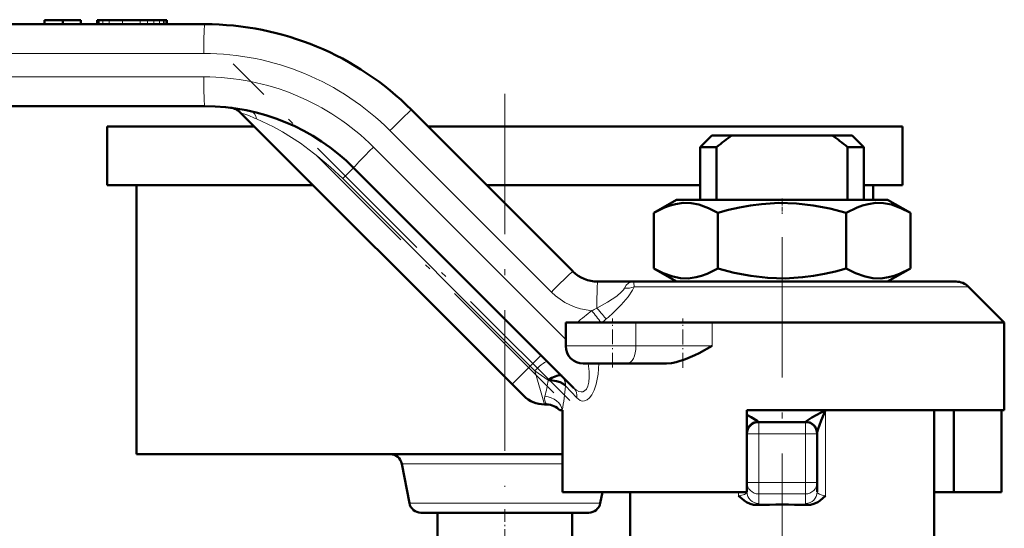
# Model space of a CAD drawing. Extents: x -1358 to 1757, y -1497 to 607.
# Tile 82 of 97: x 1038 to 1122, y -137 to -93. Entities that reach past the tile are written whole.
import ezdxf

# ---------------------------------------------------------------- set-up
doc = ezdxf.new("R2010")
doc.units = 0
doc.linetypes.add('DASHDOT', pattern=[18.5, 12, -3, 0.5, -3])

msp = doc.modelspace()

# ---------------------------------------------------------------- linework, layer by layer
at = {"color": 7, "lineweight": 50}
for p, q in [((1039.75, -93.33), (1041.303, -93.33)), ((1039.75, -93.33), (1039.75, -93.68)), ((1041.303, -93.33), (1042.855, -93.33)), ((1041.303, -93.33), (1041.303, -93.68)), ((1042.855, -93.33), (1042.855, -93.68)), ((1042.855, -93.33), (1042.855, -93.68)), ((1044.286, -93.33), (1044.264, -93.33)), ((1044.264, -93.33), (1044.264, -93.68)), ((1044.345, -93.33), (1044.286, -93.33)), ((1044.369, -93.33), (1044.345, -93.33)), ((1044.386, -93.33), (1044.37, -93.33)), ((1044.37, -93.33), (1044.37, -93.68)), ((1044.434, -93.33), (1044.386, -93.33)), ((1044.728, -93.33), (1044.434, -93.33)), ((1045.271, -93.33), (1044.728, -93.33)), ((1046.41, -93.33), (1045.271, -93.33)), ((1047.915, -93.33), (1046.41, -93.33)), ((1047.919, -93.33), (1048.565, -93.33)), ((1049.103, -93.33), (1048.565, -93.33)), ((1049.573, -93.33), (1049.103, -93.33)), ((1049.923, -93.33), (1049.573, -93.33)), ((1050.049, -93.33), (1049.923, -93.33)), ((1050.139, -93.33), (1050.049, -93.33)), ((1050.193, -93.33), (1050.139, -93.33)), ((1050.211, -93.33), (1050.193, -93.33)), ((1050.211, -93.33), (1050.211, -93.68)), ((979.811, -93.68), (1053.448, -93.68)), ((1053.448, -100.68), (979.733, -100.68)), ((1071.126, -101.002), (1084.925, -114.801)), ((1079.722, -124.448), (1056.516, -101.242)), ((1045.104, -102.43), (1057.704, -102.43)), ((1045.104, -102.43), (1045.104, -107.43)), ((1072.553, -102.43), (1079.104, -102.43)), ((1079.104, -102.43), (1113.104, -102.43)), ((1113.104, -102.43), (1113.104, -107.43)), ((1096.804, -103.18), (1095.804, -104.18)), ((1096.804, -103.18), (1098.519, -103.18)), ((1107.089, -103.18), (1098.519, -103.18)), ((1107.089, -103.18), (1108.804, -103.18)), ((1108.804, -103.18), (1109.804, -104.18)), ((1095.804, -104.18), (1097.204, -104.18)), ((1095.804, -104.18), (1095.804, -108.68)), ((1097.204, -108.68), (1097.204, -104.18)), ((1108.404, -104.18), (1109.804, -104.18)), ((1108.404, -108.68), (1108.404, -104.18)), ((1109.804, -104.18), (1109.804, -108.68)), ((1084.999, -124.775), (1066.176, -105.952)), ((1045.104, -107.43), (1062.704, -107.43)), ((1047.604, -107.43), (1047.604, -130.43)), ((1077.554, -107.43), (1079.104, -107.43)), ((1079.104, -107.43), (1095.804, -107.43)), ((1109.804, -107.43), (1113.104, -107.43)), ((1110.604, -107.43), (1110.604, -108.68)), ((1093.779, -108.68), (1091.834, -109.803)), ((1107.316, -108.68), (1093.779, -108.68)), ((1111.829, -108.68), (1107.316, -108.68)), ((1111.829, -108.68), (1113.773, -109.803)), ((1091.834, -109.803), (1091.834, -114.557)), ((1097.319, -109.803), (1097.319, -114.557)), ((1108.288, -109.803), (1108.288, -114.557)), ((1113.773, -109.803), (1113.773, -114.557)), ((1093.779, -115.68), (1091.834, -114.557)), ((1111.829, -115.68), (1113.773, -114.557)), ((1087.046, -115.68), (1090.169, -115.68)), ((1117.682, -115.68), (1090.169, -115.68)), ((1118.743, -116.119), (1121.804, -119.18)), ((1084.304, -121.18), (1084.304, -119.18)), ((1090.309, -119.18), (1084.304, -119.18)), ((1090.309, -119.18), (1096.834, -119.18)), ((1121.804, -119.18), (1096.834, -119.18)), ((1121.804, -126.68), (1121.804, -119.18)), ((1085.804, -122.68), (1089.557, -122.68)), ((1092.932, -122.68), (1089.557, -122.68)), ((1080.722, -125.448), (1079.722, -124.448)), ((1083.965, -123.741), (1083.972, -123.748)), ((1082.686, -126.18), (1082.49, -126.18)), ((1083.804, -126.68), (1084.008, -126.68)), ((1084.042, -126.68), (1084.008, -126.68)), ((1084.042, -133.68), (1084.042, -126.68)), ((1099.804, -126.68), (1099.804, -133.68)), ((1121.804, -126.68), (1099.804, -126.68)), ((1115.804, -137.43), (1115.804, -126.68)), ((1117.5, -133.68), (1117.5, -126.68)), ((1121.565, -133.68), (1121.565, -126.68)), ((1104.804, -127.68), (1100.804, -127.68)), ((1099.804, -128.679), (1099.804, -128.632)), ((1105.804, -128.68), (1105.804, -128.632)), ((1105.804, -132.841), (1105.804, -128.68)), ((1047.604, -130.43), (1079.104, -130.43)), ((1079.104, -130.43), (1084.042, -130.43)), ((1070.289, -131.239), (1070.946, -134.621)), ((1105.804, -133.649), (1105.804, -132.841)), ((1099.804, -133.68), (1084.042, -133.68)), ((1087.444, -133.68), (1087.261, -134.621)), ((1089.804, -133.68), (1089.804, -138.43)), ((1099.804, -133.423), (1099.804, -133.649)), ((1117.5, -133.68), (1115.804, -133.68)), ((1117.5, -133.68), (1121.565, -133.68)), ((1071.928, -135.43), (1086.279, -135.43)), ((1073.354, -135.43), (1073.354, -138.43)), ((1084.854, -135.43), (1084.854, -138.43))]:
    msp.add_line(p, q, dxfattribs=at)
at = {"color": 7, "lineweight": 18}
for p, q in [((1044.286, -93.33), (1044.286, -93.68)), ((1044.345, -93.33), (1044.345, -93.68)), ((1044.386, -93.33), (1044.386, -93.68)), ((1044.434, -93.33), (1044.434, -93.68)), ((1044.728, -93.33), (1044.728, -93.68)), ((1045.271, -93.33), (1045.271, -93.68)), ((1046.41, -93.33), (1046.41, -93.68)), ((1047.915, -93.33), (1047.915, -93.68)), ((1048.565, -93.33), (1048.565, -93.68)), ((1049.103, -93.33), (1049.103, -93.68)), ((1049.573, -93.33), (1049.573, -93.68)), ((1049.923, -93.33), (1049.923, -93.68)), ((1050.049, -93.33), (1050.049, -93.68)), ((1050.139, -93.33), (1050.139, -93.68)), ((1050.193, -93.33), (1050.193, -93.68)), ((1053.372, -96.18), (979.735, -96.18)), ((979.657, -98.18), (1053.372, -98.18)), ((1083.081, -116.569), (1069.282, -102.77)), ((1067.868, -104.184), (1084.304, -120.62)), ((1065.248, -106.88), (1066.176, -105.952)), ((1081.269, -122.901), (1065.248, -106.88)), ((1118.743, -116.119), (1090.147, -116.119)), ((1090.309, -121.18), (1090.309, -119.18)), ((1096.834, -121.18), (1096.834, -119.18)), ((1090.309, -121.18), (1084.304, -121.18)), ((1090.309, -121.18), (1096.834, -121.18)), ((1081.269, -122.901), (1082.197, -121.973)), ((1079.722, -124.448), (1081.269, -122.901)), ((1081.667, -123.299), (1081.269, -122.901)), ((1082.819, -124.105), (1081.667, -123.299)), ((1081.667, -123.299), (1082.49, -126.18)), ((1084.292, -124.596), (1084.261, -124.551)), ((1085.259, -125.624), (1084.292, -124.596)), ((1106.518, -126.68), (1106.518, -133.987)), ((1100.804, -127.68), (1100.804, -128.68)), ((1104.804, -128.68), (1104.804, -127.68)), ((1100.804, -128.68), (1099.804, -128.68)), ((1104.804, -128.68), (1100.804, -128.68)), ((1100.804, -132.841), (1100.804, -128.68)), ((1105.804, -128.68), (1104.804, -128.68)), ((1104.804, -132.841), (1104.804, -128.68)), ((1084.042, -131.239), (1070.289, -131.239)), ((1099.804, -132.841), (1100.804, -132.841)), ((1100.804, -132.841), (1104.804, -132.841)), ((1100.804, -133.826), (1100.804, -132.841)), ((1105.804, -132.841), (1104.804, -132.841)), ((1104.804, -133.826), (1104.804, -132.841)), ((1099.089, -133.68), (1099.089, -133.987)), ((1100.804, -133.826), (1100.804, -134.634)), ((1100.804, -133.826), (1104.804, -133.826)), ((1104.804, -134.634), (1104.804, -133.826)), ((1070.946, -134.621), (1087.261, -134.621))]:
    msp.add_line(p, q, dxfattribs=at)
at = {"color": 7, "linetype": 'DASHDOT', "lineweight": 18, "ltscale": 0.010515}
for p, q in [((1047.919, -93.295), (1047.919, -93.715)), ((1047.922, -93.295), (1047.922, -93.715))]:
    msp.add_line(p, q, dxfattribs=at)
at = {"color": 7, "linetype": 'DASHDOT', "lineweight": 18}
for p, q in [((1084.661, -125.851), (1055.886, -97.076)), ((1079.104, -99.63), (1079.104, -133.23)), ((1083.295, -125.192), (1062.957, -104.854)), ((1102.804, -111.874), (1102.804, -144.072))]:
    msp.add_line(p, q, dxfattribs=at)
at = {"color": 7, "linetype": 'DASHDOT', "lineweight": 18, "ltscale": 0.033697}
msp.add_line((1102.804, -108.568), (1102.804, -109.915), dxfattribs=at)
at = {"color": 7, "linetype": 'DASHDOT', "lineweight": 18, "ltscale": 0.105015}
msp.add_line((1088.304, -123.03), (1088.304, -118.83), dxfattribs=at)
at = {"color": 7, "linetype": 'DASHDOT', "lineweight": 18, "ltscale": 0.105213}
msp.add_line((1094.32, -123.038), (1094.32, -118.829), dxfattribs=at)
at = {"color": 7, "linetype": 'DASHDOT', "lineweight": 18, "ltscale": 0.120001}
msp.add_line((1100.404, -128.68), (1105.204, -128.68), dxfattribs=at)
at = {"color": 7, "linetype": 'DASHDOT', "lineweight": 18, "ltscale": 0.124842}
for p, q in [((1100.804, -128.264), (1100.804, -133.257)), ((1104.804, -128.264), (1104.804, -133.257))]:
    msp.add_line(p, q, dxfattribs=at)
at = {"color": 7, "linetype": 'DASHDOT', "lineweight": 18, "ltscale": 0.120013}
msp.add_line((1105.204, -132.841), (1100.403, -132.841), dxfattribs=at)
at = {"color": 7, "linetype": 'DASHDOT', "lineweight": 18, "ltscale": 0.090015}
msp.add_line((1079.104, -135.13), (1079.104, -138.73), dxfattribs=at)
at = {"color": 7, "lineweight": 18}
for points in [[(1065.248, -106.88), (1064.213, -105.899), (1063.13, -104.979), (1061.625, -103.86), (1060.088, -102.888), (1059.316, -102.461), (1057.882, -101.773)], [(1090.147, -116.119), (1090.022, -116.409), (1089.647, -116.99), (1089.06, -117.674), (1088.365, -118.352)], [(1089.333, -116.229), (1089.487, -115.991), (1089.687, -115.817), (1089.871, -115.728), (1090.169, -115.68)], [(1090.169, -115.68), (1090.161, -115.683), (1090.156, -115.688), (1090.148, -115.705), (1090.137, -115.752), (1090.147, -116.119)], [(1086.97, -117.947), (1087.873, -117.447), (1088.676, -116.916), (1089.089, -116.559), (1089.245, -116.375), (1089.333, -116.229)], [(1084.999, -124.775), (1085.232, -124.969), (1085.428, -125.071), (1085.627, -125.111), (1085.778, -125.09), (1085.919, -125.02), (1086.075, -124.858), (1086.193, -124.629), (1086.286, -124.264), (1086.323, -123.834), (1086.308, -123.36), (1086.221, -122.68)], [(1087.141, -122.68), (1087.084, -123.58), (1086.925, -124.443), (1086.753, -124.959), (1086.542, -125.369)], [(1086.542, -125.369), (1086.35, -125.616), (1086.135, -125.792), (1085.928, -125.878), (1085.722, -125.888), (1085.531, -125.831), (1085.259, -125.624)], [(1099.8, -133.68), (1099.762, -133.75), (1099.58, -133.871), (1099.354, -133.943), (1099.089, -133.987)], [(1105.804, -133.649), (1105.826, -133.723), (1105.865, -133.771), (1105.998, -133.858), (1106.236, -133.939), (1106.518, -133.987)]]:
    msp.add_lwpolyline(points, dxfattribs=at)
at = {"color": 7, "lineweight": 50}
for points in [[(1097.319, -109.803), (1096.512, -109.392), (1095.692, -109.103), (1095.029, -108.979), (1094.363, -108.96), (1093.698, -109.047), (1093.227, -109.171), (1092.758, -109.342), (1091.834, -109.803)], [(1108.288, -109.803), (1106.888, -109.44), (1105.468, -109.166), (1104.031, -109), (1102.538, -108.956), (1101.048, -109.047), (1100.104, -109.171), (1099.167, -109.342), (1098.238, -109.555), (1097.319, -109.803)], [(1113.773, -109.803), (1112.966, -109.392), (1112.146, -109.103), (1111.483, -108.979), (1110.818, -108.96), (1110.153, -109.047), (1109.681, -109.171), (1109.212, -109.342), (1108.288, -109.803)], [(1091.834, -114.557), (1092.641, -114.968), (1093.461, -115.256), (1094.124, -115.381), (1094.79, -115.4), (1095.454, -115.313), (1095.926, -115.188), (1096.395, -115.017), (1097.319, -114.557)], [(1097.319, -114.557), (1098.719, -114.92), (1100.139, -115.194), (1101.576, -115.36), (1103.069, -115.403), (1104.559, -115.313), (1105.503, -115.188), (1106.441, -115.017), (1107.369, -114.805), (1108.288, -114.557)], [(1108.288, -114.557), (1109.095, -114.968), (1109.915, -115.256), (1110.578, -115.381), (1111.244, -115.4), (1111.909, -115.313), (1112.381, -115.188), (1112.849, -115.017), (1113.773, -114.557)], [(1096.834, -121.18), (1095.712, -121.781), (1095.333, -121.971), (1094.556, -122.315), (1093.756, -122.573), (1093.345, -122.651), (1092.932, -122.68)], [(1083.965, -123.741), (1083.906, -123.701), (1083.74, -123.68), (1083.548, -123.718), (1083.12, -123.911), (1082.819, -124.105)], [(1084.261, -124.551), (1084.097, -124.409), (1083.844, -124.286), (1083.525, -124.191), (1083.014, -124.115), (1082.819, -124.105)], [(1100.771, -127.656), (1100.748, -127.631), (1100.666, -127.566), (1100.165, -127.26), (1099.804, -127.06)], [(1104.836, -127.656), (1104.852, -127.637), (1104.91, -127.589), (1105.361, -127.307), (1106.518, -126.68)], [(1105.804, -128.632), (1105.844, -128.425), (1105.869, -128.339), (1106.156, -127.544), (1106.518, -126.68)], [(1099.804, -128.632), (1099.828, -128.419), (1099.9, -128.213), (1100.03, -128.014), (1100.204, -127.851), (1100.41, -127.734), (1100.771, -127.656)], [(1105.804, -128.632), (1105.78, -128.419), (1105.707, -128.213), (1105.578, -128.014), (1105.404, -127.851), (1105.198, -127.734), (1104.836, -127.656)], [(1100.65, -134.77), (1100.363, -134.749), (1100.085, -134.675), (1099.753, -134.518), (1099.553, -134.387), (1099.089, -133.987)], [(1104.958, -134.77), (1105.244, -134.749), (1105.522, -134.675), (1105.854, -134.518), (1106.054, -134.387), (1106.518, -133.987)]]:
    msp.add_lwpolyline(points, dxfattribs=at)
for centre, radius, start, end in [((1053.448, -118.68), 25, 45, 90), ((1053.448, -118.68), 18, 45, 90), ((1055.456, -102.302), 1.5, 45, 83.01228), ((1116.284, -127.892), 30.435, 125.71164, 128.82229), ((1089.319, -127.898), 30.443, 51.17814, 54.28801), ((1087.046, -112.68), 3, 225, 270), ((1117.682, -117.18), 1.5, 44.99984, 90), ((1085.804, -121.18), 1.5, 180.00001, 270), ((1082.49, -123.68), 2.5, 225, 270), ((1082.686, -127.68), 1.5, 41.81032, 90), ((1100.804, -128.68), 1, 90, 180.00001), ((1104.804, -128.68), 1, 0, 90), ((1069.307, -131.43), 1, 11, 90), ((1071.928, -134.43), 1, 191, 270), ((1086.279, -134.43), 1, 270, 349), ((1102.804, -207.976), 73.238, 88.31459, 91.68541)]:
    msp.add_arc(centre, radius, start, end, dxfattribs=at)
at = {"color": 7, "lineweight": 18}
for centre, radius, start, end in [((1053.372, -118.68), 22.5, 45.00003, 89.99995), ((1053.372, -118.68), 20.5, 45.00008, 89.99996), ((1050.401, -118.995), 18.778, 66.51979, 70.99327), ((1089.533, -114.609), 1.631, 262.98624, 292.1326), ((1086.97, -112.68), 5.5, 225, 265.45557), ((1163.191, -214.702), 123.273, 128.45127, 129.20542), ((1076.485, -97.256), 23.196, 295.67235, 296.87366), ((1057.967, -141.028), 36.591, 36.66255, 38.67355), ((1070.312, -98.394), 26.911, 310.46485, 312.13011), ((1071.779, -99.994), 24.742, 309.15741, 310.28605), ((1072.105, -122.527), 10.83, 344.17852, 351.62232), ((1083.179, -124.53), 1.114, 356.62354, 44.66191), ((1083.218, -124.471), 1.046, 355.6368, 43.76887), ((1061.521, -122.553), 22.863, 349.60095, 354.87414), ((1083.206, -125.692), 0.713, 162.69683, 223.12604), ((1100.812, -127.637), 0.0444, 205.35445, 258.97429), ((1104.795, -127.637), 0.0444, 281.02571, 334.64555)]:
    msp.add_arc(centre, radius, start, end, dxfattribs=at)
for centre, major_axis, ratio, start_param, end_param in [((1053.448, -96.18), (0, -2.5), 0.030539, 3.141593, 4.712389), ((1053.448, -98.18), (0, 2.5), 0.030539, 1.570796, 3.141593), ((1069.358, -102.77), (-1.768, -1.768), 0.021599, 3.141593, 4.733985), ((1057.072, -102.583), (-0.329, -1.463), 0.534507, 2.272445, 3.141577), ((1067.944, -104.184), (1.768, 1.768), 0.021599, 1.592392, 3.141593), ((1083.157, -116.569), (-1.768, -1.768), 0.021599, 3.141593, 4.733985), ((1087.046, -118.18), (0, 2.5), 0.030539, 0, 1.477634), ((1086.925, -117.808), (0.959, -1.153), 0.036281, 4.803472, 5.848954), ((1089.557, -121.18), (0, -1.5), 0.50139, 0, 1.570796), ((1081.667, -123.564), (1.061, 1.061), 0.125988, 0, 1.445468), ((1084.151, -125.624), (-0.849, -0.849), 0.862084, 2.282264, 3.141593), ((1082.524, -126.68), (1.472, -0.29), 0.794456, 0.243357, 1.726235), ((1100.804, -132.841), (1, 0), 0.984808, 3.141593, 4.712389), ((1104.804, -132.841), (-1, 0), 0.984808, 1.570796, 3.141593), ((1100.804, -133.649), (1, 0), 0.984808, 3.141593, 4.712389), ((1104.804, -133.649), (1, 0), 0.984808, 4.712389, 6.283185), ((1098.806, -134.634), (1.998, 0), 0.176414, 5.887895, 6.283179), ((1106.269, -134.652), (1.465, -0.019), 0.204651, 3.144118, 3.606683)]:
    msp.add_ellipse(centre, major_axis=major_axis, ratio=ratio, start_param=start_param, end_param=end_param, dxfattribs=at)

doc.saveas('drawing.dxf')
